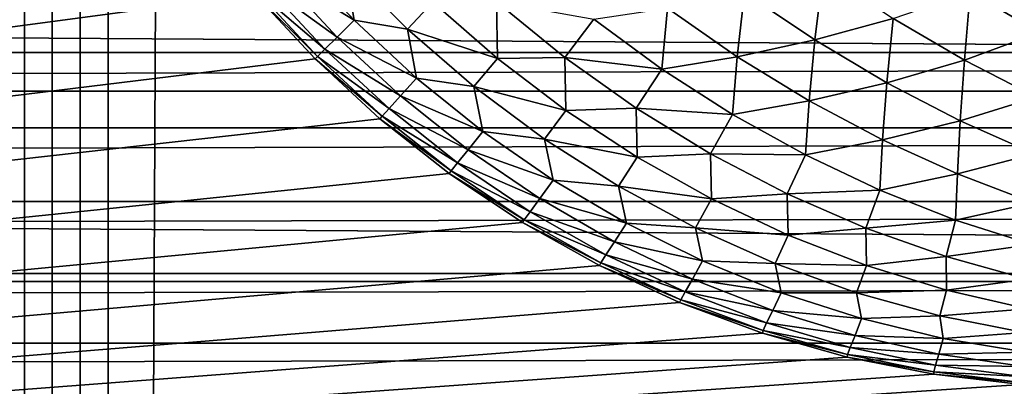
# Model space of a CAD drawing. Extents: x -226 to 226, y -900 to 900.
# Tile 157 of 256: x 89.069 to 91.085, y -878.996 to -878.246. Entities that reach past the tile are written whole.
import ezdxf

# ---------------------------------------------------------------- set-up
doc = ezdxf.new("R2010")
doc.units = 0
doc.header["$LTSCALE"] = 65.185185
for name, color, linetype in [('117', 7, 'CONTINUOUS'), ('130', 7, 'CONTINUOUS'), ('131', 7, 'CONTINUOUS'), ('246', 7, 'CONTINUOUS'), ('254', 7, 'CONTINUOUS'), ('296', 7, 'CONTINUOUS'), ('306', 7, 'CONTINUOUS')]:
    doc.layers.add(name, color=color, linetype=linetype)

msp = doc.modelspace()

# ---------------------------------------------------------------- linework, layer by layer
at = {"layer": '117', "color": 7, "linetype": 'CONTINUOUS'}
for points in [[(89.1126, -877.4107), (76, -880), (89.0635, -877.2369), (89.1126, -877.4107)], [(89.1751, -877.5802), (76, -880), (89.1126, -877.4107), (89.1751, -877.5802)], [(89.2507, -877.7442), (76, -880), (89.1751, -877.5802), (89.2507, -877.7442)], [(89.3389, -877.9017), (76, -880), (89.2507, -877.7442), (89.3389, -877.9017)], [(89.4393, -878.0519), (76, -880), (89.3389, -877.9017), (89.4393, -878.0519)], [(89.5511, -878.1937), (76, -880), (89.4393, -878.0519), (89.5511, -878.1937)], [(89.6737, -878.3263), (76, -880), (89.5511, -878.1937), (89.6737, -878.3263)], [(89.8063, -878.4489), (76, -880), (89.6737, -878.3263), (89.8063, -878.4489)], [(89.9481, -878.5607), (76, -880), (89.8063, -878.4489), (89.9481, -878.5607)], [(90.0983, -878.6611), (76, -880), (89.9481, -878.5607), (90.0983, -878.6611)], [(90.2558, -878.7493), (76, -880), (90.0983, -878.6611), (90.2558, -878.7493)], [(90.4198, -878.8249), (76, -880), (90.2558, -878.7493), (90.4198, -878.8249)], [(90.5893, -878.8874), (76, -880), (90.4198, -878.8249), (90.5893, -878.8874)], [(90.7631, -878.9365), (76, -880), (90.5893, -878.8874), (90.7631, -878.9365)], [(90.9402, -878.9717), (76, -880), (90.7631, -878.9365), (90.9402, -878.9717)], [(91.1195, -878.9929), (76, -880), (90.9402, -878.9717), (91.1195, -878.9929)], [(91.3, -879), (76, -880), (91.1195, -878.9929), (91.3, -879)]]:
    msp.add_3dface(points, dxfattribs=at)
at = {"layer": '130', "color": 7, "linetype": 'CONTINUOUS'}
for points in [[(88.8092, -900, 2.0432), (89.25, 0, 1.9), (88.5, 0, 2.65), (88.8092, -900, 2.0432)], [(88.8581, -900, 2.0105), (89.25, 0, 1.9), (88.8092, -900, 2.0432), (88.8581, -900, 2.0105)], [(88.9095, -900, 1.9817), (89.25, 0, 1.9), (88.8581, -900, 2.0105), (88.9095, -900, 1.9817)], [(88.963, -900, 1.9571), (89.25, 0, 1.9), (88.9095, -900, 1.9817), (88.963, -900, 1.9571)], [(89.0182, -900, 1.9367), (89.25, 0, 1.9), (88.963, -900, 1.9571), (89.0182, -900, 1.9367)], [(89.0749, -900, 1.9207), (89.25, 0, 1.9), (89.0182, -900, 1.9367), (89.0749, -900, 1.9207)], [(89.1327, -900, 1.9092), (89.25, 0, 1.9), (89.0749, -900, 1.9207), (89.1327, -900, 1.9092)], [(89.1912, -900, 1.9023), (89.25, 0, 1.9), (89.1327, -900, 1.9092), (89.1912, -900, 1.9023)], [(89.25, -900, 1.9), (89.25, 0, 1.9), (89.1912, -900, 1.9023), (89.25, -900, 1.9)]]:
    msp.add_3dface(points, dxfattribs=at)
at = {"layer": '131', "color": 7, "linetype": 'CONTINUOUS'}
for points in [[(89.25, -900, 1.9), (93.25, -900, 1.9), (93.25, 0, 1.9), (89.25, -900, 1.9)], [(89.25, 0, 1.9), (89.25, -900, 1.9), (93.25, 0, 1.9), (89.25, 0, 1.9)]]:
    msp.add_3dface(points, dxfattribs=at)
at = {"layer": '246', "color": 7, "linetype": 'CONTINUOUS'}
for points in [[(75.5, -878, -32.8), (106, -878.3923, -32.7846), (45, -878, -32.8), (75.5, -878, -32.8)], [(45, -878, -32.8), (106, -878.3923, -32.7846), (45, -878.3923, -32.7846), (45, -878, -32.8)], [(106, -878, -32.8), (106, -878.3923, -32.7846), (75.5, -878, -32.8), (106, -878, -32.8)], [(106, -878.3923, -32.7846), (106, -878.7822, -32.7384), (45, -878.3923, -32.7846), (106, -878.3923, -32.7846)], [(45, -878.3923, -32.7846), (106, -878.7822, -32.7384), (45, -878.7822, -32.7384), (45, -878.3923, -32.7846)], [(106, -878.7822, -32.7384), (106, -879.1672, -32.6618), (45, -878.7822, -32.7384), (106, -878.7822, -32.7384)], [(45, -878.7822, -32.7384), (106, -879.1672, -32.6618), (45, -879.1672, -32.6618), (45, -878.7822, -32.7384)]]:
    msp.add_3dface(points, dxfattribs=at)
at = {"layer": '254', "color": 7, "linetype": 'CONTINUOUS'}
for points in [[(45, -878.1569, -29.7938), (45, -878.3129, -29.7754), (106, -878.1569, -29.7938), (45, -878.1569, -29.7938)], [(106, -878.1569, -29.7938), (45, -878.3129, -29.7754), (106, -878.3129, -29.7754), (106, -878.1569, -29.7938)], [(45, -878.3129, -29.7754), (45, -878.4669, -29.7447), (106, -878.3129, -29.7754), (45, -878.3129, -29.7754)], [(106, -878.3129, -29.7754), (45, -878.4669, -29.7447), (106, -878.4669, -29.7447), (106, -878.3129, -29.7754)], [(45, -878.4669, -29.7447), (45, -878.618, -29.7021), (106, -878.4669, -29.7447), (45, -878.4669, -29.7447)], [(106, -878.4669, -29.7447), (45, -878.618, -29.7021), (106, -878.618, -29.7021), (106, -878.4669, -29.7447)], [(45, -878.618, -29.7021), (45, -878.7654, -29.6478), (106, -878.618, -29.7021), (45, -878.618, -29.7021)], [(106, -878.618, -29.7021), (45, -878.7654, -29.6478), (106, -878.7654, -29.6478), (106, -878.618, -29.7021)], [(45, -878.7654, -29.6478), (45, -878.908, -29.582), (106, -878.7654, -29.6478), (45, -878.7654, -29.6478)], [(106, -878.7654, -29.6478), (45, -878.908, -29.582), (106, -878.908, -29.582), (106, -878.7654, -29.6478)], [(45, -878.908, -29.582), (45, -879.045, -29.5053), (106, -878.908, -29.582), (45, -878.908, -29.582)], [(106, -878.908, -29.582), (45, -879.045, -29.5053), (106, -879.045, -29.5053), (106, -878.908, -29.582)]]:
    msp.add_3dface(points, dxfattribs=at)
at = {"layer": '296', "color": 7, "linetype": 'CONTINUOUS'}
for points in [[(89.6737, -878.3263), (89.5511, -878.1937), (89.6737, -878.3263, -22.7), (89.6737, -878.3263)], [(89.6737, -878.3263, -22.7), (89.5511, -878.1937), (89.5511, -878.1937, -22.7), (89.6737, -878.3263, -22.7)], [(89.8063, -878.4489), (89.6737, -878.3263), (89.8063, -878.4489, -22.7), (89.8063, -878.4489)], [(89.8063, -878.4489, -22.7), (89.6737, -878.3263), (89.6737, -878.3263, -22.7), (89.8063, -878.4489, -22.7)], [(89.9481, -878.5607), (89.8063, -878.4489), (89.9481, -878.5607, -22.7), (89.9481, -878.5607)], [(89.9481, -878.5607, -22.7), (89.8063, -878.4489), (89.8063, -878.4489, -22.7), (89.9481, -878.5607, -22.7)], [(90.0983, -878.6611), (89.9481, -878.5607), (90.0983, -878.6611, -22.7), (90.0983, -878.6611)], [(90.0983, -878.6611, -22.7), (89.9481, -878.5607), (89.9481, -878.5607, -22.7), (90.0983, -878.6611, -22.7)], [(90.2558, -878.7493), (90.0983, -878.6611), (90.2558, -878.7493, -22.7), (90.2558, -878.7493)], [(90.2558, -878.7493, -22.7), (90.0983, -878.6611), (90.0983, -878.6611, -22.7), (90.2558, -878.7493, -22.7)], [(90.4198, -878.8249), (90.2558, -878.7493), (90.4198, -878.8249, -22.7), (90.4198, -878.8249)], [(90.4198, -878.8249, -22.7), (90.2558, -878.7493), (90.2558, -878.7493, -22.7), (90.4198, -878.8249, -22.7)], [(90.5893, -878.8874), (90.4198, -878.8249), (90.5893, -878.8874, -22.7), (90.5893, -878.8874)], [(90.5893, -878.8874, -22.7), (90.4198, -878.8249), (90.4198, -878.8249, -22.7), (90.5893, -878.8874, -22.7)], [(90.7631, -878.9365), (90.5893, -878.8874), (90.7631, -878.9365, -22.7), (90.7631, -878.9365)], [(90.7631, -878.9365, -22.7), (90.5893, -878.8874), (90.5893, -878.8874, -22.7), (90.7631, -878.9365, -22.7)], [(90.9402, -878.9717), (90.7631, -878.9365), (90.9402, -878.9717, -22.7), (90.9402, -878.9717)], [(90.9402, -878.9717, -22.7), (90.7631, -878.9365), (90.7631, -878.9365, -22.7), (90.9402, -878.9717, -22.7)], [(91.1195, -878.9929), (90.9402, -878.9717), (91.1195, -878.9929, -22.7), (91.1195, -878.9929)], [(91.1195, -878.9929, -22.7), (90.9402, -878.9717), (90.9402, -878.9717, -22.7), (91.1195, -878.9929, -22.7)]]:
    msp.add_3dface(points, dxfattribs=at)
at = {"layer": '306', "color": 7, "linetype": 'CONTINUOUS'}
for points in [[(89.6344, -878.1187, -23.4092), (89.7534, -878.2466, -23.4113), (89.5981, -878.1514, -23.2357), (89.6344, -878.1187, -23.4092)], [(89.6344, -878.1187, -23.4092), (89.735, -878.1374, -23.5802), (89.7534, -878.2466, -23.4113), (89.6344, -878.1187, -23.4092)], [(89.735, -878.1374, -23.5802), (89.9145, -878.2099, -23.7442), (89.8626, -878.265, -23.5802), (89.735, -878.1374, -23.5802)], [(89.735, -878.1374, -23.5802), (89.8626, -878.265, -23.5802), (89.7534, -878.2466, -23.4113), (89.735, -878.1374, -23.5802)], [(91.0146, -878.1887, -24.4298), (91.1642, -878.1226, -24.5021), (91.1566, -878.2721, -24.3727), (91.0146, -878.1887, -24.4298)], [(89.5981, -878.1514, -23.2357), (89.7187, -878.2813, -23.2373), (89.5721, -878.175, -23.0589), (89.5981, -878.1514, -23.2357)], [(89.5981, -878.1514, -23.2357), (89.7534, -878.2466, -23.4113), (89.7187, -878.2813, -23.2373), (89.5981, -878.1514, -23.2357)], [(90.5529, -878.1904, -24.2844), (90.7138, -878.1488, -24.3874), (90.6968, -878.2874, -24.2512), (90.5529, -878.1904, -24.2844)], [(90.7138, -878.1488, -24.3874), (90.8571, -878.2432, -24.3469), (90.6968, -878.2874, -24.2512), (90.7138, -878.1488, -24.3874)], [(89.5564, -878.1891, -22.8799), (89.5721, -878.175, -23.0589), (89.6937, -878.3063, -23.06), (89.5564, -878.1891, -22.8799)], [(89.5721, -878.175, -23.0589), (89.7187, -878.2813, -23.2373), (89.6937, -878.3063, -23.06), (89.5721, -878.175, -23.0589)], [(89.6787, -878.3213, -22.8805), (89.5511, -878.1937, -22.7), (89.5564, -878.1891, -22.8799), (89.6787, -878.3213, -22.8805)], [(89.6737, -878.3263, -22.7), (89.5511, -878.1937, -22.7), (89.6787, -878.3213, -22.8805), (89.6737, -878.3263, -22.7)], [(89.6787, -878.3213, -22.8805), (89.5564, -878.1891, -22.8799), (89.6937, -878.3063, -23.06), (89.6787, -878.3213, -22.8805)], [(90.3954, -878.2224, -24.1676), (90.5529, -878.1904, -24.2844), (90.5378, -878.322, -24.1417), (90.3954, -878.2224, -24.1676)], [(90.5529, -878.1904, -24.2844), (90.6968, -878.2874, -24.2512), (90.5378, -878.322, -24.1417), (90.5529, -878.1904, -24.2844)], [(90.8571, -878.2432, -24.3469), (91.0146, -878.1887, -24.4298), (91.0031, -878.3286, -24.2967), (90.8571, -878.2432, -24.3469)], [(91.0146, -878.1887, -24.4298), (91.1566, -878.2721, -24.3727), (91.0031, -878.3286, -24.2967), (91.0146, -878.1887, -24.4298)], [(89.9145, -878.2099, -23.7442), (90.047, -878.3255, -23.7381), (89.8626, -878.265, -23.5802), (89.9145, -878.2099, -23.7442)], [(89.9145, -878.2099, -23.7442), (90.0453, -878.2094, -23.899), (90.047, -878.3255, -23.7381), (89.9145, -878.2099, -23.7442)], [(90.0453, -878.2094, -23.899), (90.2446, -878.245, -24.0375), (90.1846, -878.3232, -23.8879), (90.0453, -878.2094, -23.899)], [(90.0453, -878.2094, -23.899), (90.1846, -878.3232, -23.8879), (90.047, -878.3255, -23.7381), (90.0453, -878.2094, -23.899)], [(90.2446, -878.245, -24.0375), (90.3954, -878.2224, -24.1676), (90.3838, -878.347, -24.0183), (90.2446, -878.245, -24.0375)], [(90.3954, -878.2224, -24.1676), (90.5378, -878.322, -24.1417), (90.3838, -878.347, -24.0183), (90.3954, -878.2224, -24.1676)], [(89.7534, -878.2466, -23.4113), (89.8813, -878.3656, -23.4092), (89.7187, -878.2813, -23.2373), (89.7534, -878.2466, -23.4113)], [(89.7534, -878.2466, -23.4113), (89.8626, -878.265, -23.5802), (89.8813, -878.3656, -23.4092), (89.7534, -878.2466, -23.4113)], [(90.2446, -878.245, -24.0375), (90.3838, -878.347, -24.0183), (90.1846, -878.3232, -23.8879), (90.2446, -878.245, -24.0375)], [(90.6968, -878.2874, -24.2512), (90.8571, -878.2432, -24.3469), (90.8443, -878.375, -24.2088), (90.6968, -878.2874, -24.2512)], [(90.8571, -878.2432, -24.3469), (91.0031, -878.3286, -24.2967), (90.8443, -878.375, -24.2088), (90.8571, -878.2432, -24.3469)], [(89.8626, -878.265, -23.5802), (90.047, -878.3255, -23.7381), (89.9989, -878.3829, -23.5748), (89.8626, -878.265, -23.5802)], [(89.8626, -878.265, -23.5802), (89.9989, -878.3829, -23.5748), (89.8813, -878.3656, -23.4092), (89.8626, -878.265, -23.5802)], [(91.0031, -878.3286, -24.2967), (91.1566, -878.2721, -24.3727), (91.1507, -878.4044, -24.2371), (91.0031, -878.3286, -24.2967)], [(89.7187, -878.2813, -23.2373), (89.8486, -878.4019, -23.2357), (89.6937, -878.3063, -23.06), (89.7187, -878.2813, -23.2373)], [(89.7187, -878.2813, -23.2373), (89.8813, -878.3656, -23.4092), (89.8486, -878.4019, -23.2357), (89.7187, -878.2813, -23.2373)], [(90.5378, -878.322, -24.1417), (90.6968, -878.2874, -24.2512), (90.6848, -878.412, -24.1073), (90.5378, -878.322, -24.1417)], [(90.6968, -878.2874, -24.2512), (90.8443, -878.375, -24.2088), (90.6848, -878.412, -24.1073), (90.6968, -878.2874, -24.2512)], [(89.6787, -878.3213, -22.8805), (89.6937, -878.3063, -23.06), (89.825, -878.4279, -23.0589), (89.6787, -878.3213, -22.8805)], [(89.6937, -878.3063, -23.06), (89.8486, -878.4019, -23.2357), (89.825, -878.4279, -23.0589), (89.6937, -878.3063, -23.06)], [(89.8109, -878.4436, -22.8799), (89.6737, -878.3263, -22.7), (89.6787, -878.3213, -22.8805), (89.8109, -878.4436, -22.8799)], [(89.8063, -878.4489, -22.7), (89.6737, -878.3263, -22.7), (89.8109, -878.4436, -22.8799), (89.8063, -878.4489, -22.7)], [(89.8109, -878.4436, -22.8799), (89.6787, -878.3213, -22.8805), (89.825, -878.4279, -23.0589), (89.8109, -878.4436, -22.8799)], [(90.047, -878.3255, -23.7381), (90.1869, -878.4316, -23.7259), (89.9989, -878.3829, -23.5748), (90.047, -878.3255, -23.7381)], [(90.047, -878.3255, -23.7381), (90.1846, -878.3232, -23.8879), (90.1869, -878.4316, -23.7259), (90.047, -878.3255, -23.7381)], [(90.1846, -878.3232, -23.8879), (90.3838, -878.347, -24.0183), (90.3307, -878.427, -23.8696), (90.1846, -878.3232, -23.8879)], [(90.1846, -878.3232, -23.8879), (90.3307, -878.427, -23.8696), (90.1869, -878.4316, -23.7259), (90.1846, -878.3232, -23.8879)], [(90.3838, -878.347, -24.0183), (90.5378, -878.322, -24.1417), (90.5284, -878.4396, -23.9916), (90.3838, -878.347, -24.0183)], [(90.5378, -878.322, -24.1417), (90.6848, -878.412, -24.1073), (90.5284, -878.4396, -23.9916), (90.5378, -878.322, -24.1417)], [(90.8443, -878.375, -24.2088), (91.0031, -878.3286, -24.2967), (90.9944, -878.4528, -24.1575), (90.8443, -878.375, -24.2088)], [(91.0031, -878.3286, -24.2967), (91.1507, -878.4044, -24.2371), (90.9944, -878.4528, -24.1575), (91.0031, -878.3286, -24.2967)], [(90.3838, -878.347, -24.0183), (90.5284, -878.4396, -23.9916), (90.3307, -878.427, -23.8696), (90.3838, -878.347, -24.0183)], [(89.8813, -878.3656, -23.4092), (90.0174, -878.475, -23.4031), (89.8486, -878.4019, -23.2357), (89.8813, -878.3656, -23.4092)], [(89.8813, -878.3656, -23.4092), (89.9989, -878.3829, -23.5748), (90.0174, -878.475, -23.4031), (89.8813, -878.3656, -23.4092)], [(90.6848, -878.412, -24.1073), (90.8443, -878.375, -24.2088), (90.8353, -878.4921, -24.0647), (90.6848, -878.412, -24.1073)], [(90.8443, -878.375, -24.2088), (90.9944, -878.4528, -24.1575), (90.8353, -878.4921, -24.0647), (90.8443, -878.375, -24.2088)], [(89.9989, -878.3829, -23.5748), (90.1869, -878.4316, -23.7259), (90.1433, -878.4904, -23.564), (89.9989, -878.3829, -23.5748)], [(89.9989, -878.3829, -23.5748), (90.1433, -878.4904, -23.564), (90.0174, -878.475, -23.4031), (89.9989, -878.3829, -23.5748)], [(89.8486, -878.4019, -23.2357), (89.9872, -878.5124, -23.2309), (89.825, -878.4279, -23.0589), (89.8486, -878.4019, -23.2357)], [(89.8486, -878.4019, -23.2357), (90.0174, -878.475, -23.4031), (89.9872, -878.5124, -23.2309), (89.8486, -878.4019, -23.2357)], [(90.5284, -878.4396, -23.9916), (90.6848, -878.412, -24.1073), (90.6773, -878.5223, -23.9576), (90.5284, -878.4396, -23.9916)], [(90.6848, -878.412, -24.1073), (90.8353, -878.4921, -24.0647), (90.6773, -878.5223, -23.9576), (90.6848, -878.412, -24.1073)], [(90.9944, -878.4528, -24.1575), (91.1507, -878.4044, -24.2371), (91.1464, -878.5202, -24.0976), (90.9944, -878.4528, -24.1575)], [(89.8109, -878.4436, -22.8799), (89.825, -878.4279, -23.0589), (89.9653, -878.5391, -23.0556), (89.8109, -878.4436, -22.8799)], [(89.825, -878.4279, -23.0589), (89.9872, -878.5124, -23.2309), (89.9653, -878.5391, -23.0556), (89.825, -878.4279, -23.0589)], [(90.1869, -878.4316, -23.7259), (90.3333, -878.5275, -23.7077), (90.1433, -878.4904, -23.564), (90.1869, -878.4316, -23.7259)], [(90.1869, -878.4316, -23.7259), (90.3307, -878.427, -23.8696), (90.3333, -878.5275, -23.7077), (90.1869, -878.4316, -23.7259)], [(90.3307, -878.427, -23.8696), (90.5284, -878.4396, -23.9916), (90.4828, -878.5203, -23.8441), (90.3307, -878.427, -23.8696)], [(90.3307, -878.427, -23.8696), (90.4828, -878.5203, -23.8441), (90.3333, -878.5275, -23.7077), (90.3307, -878.427, -23.8696)], [(90.5284, -878.4396, -23.9916), (90.6773, -878.5223, -23.9576), (90.4828, -878.5203, -23.8441), (90.5284, -878.4396, -23.9916)], [(89.9522, -878.5552, -22.8782), (89.8063, -878.4489, -22.7), (89.8109, -878.4436, -22.8799), (89.9522, -878.5552, -22.8782)], [(89.9481, -878.5607, -22.7), (89.8063, -878.4489, -22.7), (89.9522, -878.5552, -22.8782), (89.9481, -878.5607, -22.7)], [(89.9522, -878.5552, -22.8782), (89.8109, -878.4436, -22.8799), (89.9653, -878.5391, -23.0556), (89.9522, -878.5552, -22.8782)], [(90.8353, -878.4921, -24.0647), (90.9944, -878.4528, -24.1575), (90.9886, -878.5617, -24.0141), (90.8353, -878.4921, -24.0647)], [(90.9944, -878.4528, -24.1575), (91.1464, -878.5202, -24.0976), (90.9886, -878.5617, -24.0141), (90.9944, -878.4528, -24.1575)], [(90.0174, -878.475, -23.4031), (90.161, -878.5742, -23.3928), (89.9872, -878.5124, -23.2309), (90.0174, -878.475, -23.4031)], [(90.0174, -878.475, -23.4031), (90.1433, -878.4904, -23.564), (90.161, -878.5742, -23.3928), (90.0174, -878.475, -23.4031)], [(90.1433, -878.4904, -23.564), (90.3333, -878.5275, -23.7077), (90.2947, -878.587, -23.5479), (90.1433, -878.4904, -23.564)], [(90.1433, -878.4904, -23.564), (90.2947, -878.587, -23.5479), (90.161, -878.5742, -23.3928), (90.1433, -878.4904, -23.564)], [(90.6773, -878.5223, -23.9576), (90.8353, -878.4921, -24.0647), (90.8298, -878.5946, -23.9163), (90.6773, -878.5223, -23.9576)], [(90.8353, -878.4921, -24.0647), (90.9886, -878.5617, -24.0141), (90.8298, -878.5946, -23.9163), (90.8353, -878.4921, -24.0647)], [(89.9872, -878.5124, -23.2309), (90.1336, -878.6121, -23.223), (89.9653, -878.5391, -23.0556), (89.9872, -878.5124, -23.2309)], [(89.9872, -878.5124, -23.2309), (90.161, -878.5742, -23.3928), (90.1336, -878.6121, -23.223), (89.9872, -878.5124, -23.2309)], [(90.3333, -878.5275, -23.7077), (90.4828, -878.5203, -23.8441), (90.4853, -878.6128, -23.6836), (90.3333, -878.5275, -23.7077)], [(90.4828, -878.5203, -23.8441), (90.6773, -878.5223, -23.9576), (90.6399, -878.6023, -23.8115), (90.4828, -878.5203, -23.8441)], [(90.4828, -878.5203, -23.8441), (90.6399, -878.6023, -23.8115), (90.4853, -878.6128, -23.6836), (90.4828, -878.5203, -23.8441)], [(90.9886, -878.5617, -24.0141), (91.1464, -878.5202, -24.0976), (91.1436, -878.6205, -23.9559), (90.9886, -878.5617, -24.0141)], [(89.9522, -878.5552, -22.8782), (89.9653, -878.5391, -23.0556), (90.1137, -878.6391, -23.0502), (89.9522, -878.5552, -22.8782)], [(89.9653, -878.5391, -23.0556), (90.1336, -878.6121, -23.223), (90.1137, -878.6391, -23.0502), (89.9653, -878.5391, -23.0556)], [(90.3333, -878.5275, -23.7077), (90.4853, -878.6128, -23.6836), (90.2947, -878.587, -23.5479), (90.3333, -878.5275, -23.7077)], [(90.6773, -878.5223, -23.9576), (90.8298, -878.5946, -23.9163), (90.6399, -878.6023, -23.8115), (90.6773, -878.5223, -23.9576)], [(90.1018, -878.6554, -22.8755), (89.9481, -878.5607, -22.7), (89.9522, -878.5552, -22.8782), (90.1018, -878.6554, -22.8755)], [(90.0983, -878.6611, -22.7), (89.9481, -878.5607, -22.7), (90.1018, -878.6554, -22.8755), (90.0983, -878.6611, -22.7)], [(90.1018, -878.6554, -22.8755), (89.9522, -878.5552, -22.8782), (90.1137, -878.6391, -23.0502), (90.1018, -878.6554, -22.8755)], [(90.161, -878.5742, -23.3928), (90.3111, -878.6625, -23.3786), (90.1336, -878.6121, -23.223), (90.161, -878.5742, -23.3928)], [(90.161, -878.5742, -23.3928), (90.2947, -878.587, -23.5479), (90.3111, -878.6625, -23.3786), (90.161, -878.5742, -23.3928)], [(90.8298, -878.5946, -23.9163), (90.9886, -878.5617, -24.0141), (90.9849, -878.6561, -23.8681), (90.8298, -878.5946, -23.9163)], [(90.9886, -878.5617, -24.0141), (91.1436, -878.6205, -23.9559), (90.9849, -878.6561, -23.8681), (90.9886, -878.5617, -24.0141)], [(90.2947, -878.587, -23.5479), (90.4853, -878.6128, -23.6836), (90.4524, -878.6719, -23.5265), (90.2947, -878.587, -23.5479)], [(90.2947, -878.587, -23.5479), (90.4524, -878.6719, -23.5265), (90.3111, -878.6625, -23.3786), (90.2947, -878.587, -23.5479)], [(90.6399, -878.6023, -23.8115), (90.8298, -878.5946, -23.9163), (90.8011, -878.6727, -23.7721), (90.6399, -878.6023, -23.8115)], [(90.8298, -878.5946, -23.9163), (90.9849, -878.6561, -23.8681), (90.8011, -878.6727, -23.7721), (90.8298, -878.5946, -23.9163)], [(90.1336, -878.6121, -23.223), (90.2869, -878.7004, -23.2119), (90.1137, -878.6391, -23.0502), (90.1336, -878.6121, -23.223)], [(90.1336, -878.6121, -23.223), (90.3111, -878.6625, -23.3786), (90.2869, -878.7004, -23.2119), (90.1336, -878.6121, -23.223)], [(90.4853, -878.6128, -23.6836), (90.6421, -878.6868, -23.6538), (90.4524, -878.6719, -23.5265), (90.4853, -878.6128, -23.6836)], [(90.4853, -878.6128, -23.6836), (90.6399, -878.6023, -23.8115), (90.6421, -878.6868, -23.6538), (90.4853, -878.6128, -23.6836)], [(90.6399, -878.6023, -23.8115), (90.8011, -878.6727, -23.7721), (90.6421, -878.6868, -23.6538), (90.6399, -878.6023, -23.8115)], [(90.9849, -878.6561, -23.8681), (91.1436, -878.6205, -23.9559), (91.1419, -878.7064, -23.8133), (90.9849, -878.6561, -23.8681)], [(90.1018, -878.6554, -22.8755), (90.1137, -878.6391, -23.0502), (90.2692, -878.7273, -23.0427), (90.1018, -878.6554, -22.8755)], [(90.1137, -878.6391, -23.0502), (90.2869, -878.7004, -23.2119), (90.2692, -878.7273, -23.0427), (90.1137, -878.6391, -23.0502)], [(90.2588, -878.7436, -22.8717), (90.0983, -878.6611, -22.7), (90.1018, -878.6554, -22.8755), (90.2588, -878.7436, -22.8717)], [(90.2558, -878.7493, -22.7), (90.0983, -878.6611, -22.7), (90.2588, -878.7436, -22.8717), (90.2558, -878.7493, -22.7)], [(90.2588, -878.7436, -22.8717), (90.1018, -878.6554, -22.8755), (90.2692, -878.7273, -23.0427), (90.2588, -878.7436, -22.8717)], [(90.8011, -878.6727, -23.7721), (90.9849, -878.6561, -23.8681), (90.9653, -878.731, -23.7262), (90.8011, -878.6727, -23.7721)], [(90.9849, -878.6561, -23.8681), (91.1419, -878.7064, -23.8133), (90.9653, -878.731, -23.7262), (90.9849, -878.6561, -23.8681)], [(90.3111, -878.6625, -23.3786), (90.4669, -878.7395, -23.3605), (90.2869, -878.7004, -23.2119), (90.3111, -878.6625, -23.3786)], [(90.3111, -878.6625, -23.3786), (90.4524, -878.6719, -23.5265), (90.4669, -878.7395, -23.3605), (90.3111, -878.6625, -23.3786)], [(90.4524, -878.6719, -23.5265), (90.6421, -878.6868, -23.6538), (90.6153, -878.7447, -23.5002), (90.4524, -878.6719, -23.5265)], [(90.4524, -878.6719, -23.5265), (90.6153, -878.7447, -23.5002), (90.4669, -878.7395, -23.3605), (90.4524, -878.6719, -23.5265)], [(90.6421, -878.6868, -23.6538), (90.8011, -878.6727, -23.7721), (90.8028, -878.7492, -23.6184), (90.6421, -878.6868, -23.6538)], [(90.8011, -878.6727, -23.7721), (90.9653, -878.731, -23.7262), (90.8028, -878.7492, -23.6184), (90.8011, -878.6727, -23.7721)], [(90.2869, -878.7004, -23.2119), (90.4462, -878.7768, -23.1978), (90.2692, -878.7273, -23.0427), (90.2869, -878.7004, -23.2119)], [(90.2869, -878.7004, -23.2119), (90.4669, -878.7395, -23.3605), (90.4462, -878.7768, -23.1978), (90.2869, -878.7004, -23.2119)], [(90.6421, -878.6868, -23.6538), (90.8028, -878.7492, -23.6184), (90.6153, -878.7447, -23.5002), (90.6421, -878.6868, -23.6538)], [(90.9653, -878.731, -23.7262), (91.1419, -878.7064, -23.8133), (91.1316, -878.7768, -23.6739), (90.9653, -878.731, -23.7262)], [(90.2588, -878.7436, -22.8717), (90.2692, -878.7273, -23.0427), (90.431, -878.8033, -23.0331), (90.2588, -878.7436, -22.8717)], [(90.2692, -878.7273, -23.0427), (90.4462, -878.7768, -23.1978), (90.431, -878.8033, -23.0331), (90.2692, -878.7273, -23.0427)], [(90.4669, -878.7395, -23.3605), (90.6275, -878.8048, -23.3386), (90.4462, -878.7768, -23.1978), (90.4669, -878.7395, -23.3605)], [(90.4669, -878.7395, -23.3605), (90.6153, -878.7447, -23.5002), (90.6275, -878.8048, -23.3386), (90.4669, -878.7395, -23.3605)], [(90.8028, -878.7492, -23.6184), (90.9653, -878.731, -23.7262), (90.9664, -878.7997, -23.5775), (90.8028, -878.7492, -23.6184)], [(90.9653, -878.731, -23.7262), (91.1316, -878.7768, -23.6739), (90.9664, -878.7997, -23.5775), (90.9653, -878.731, -23.7262)], [(90.4221, -878.8193, -22.8668), (90.2558, -878.7493, -22.7), (90.2588, -878.7436, -22.8717), (90.4221, -878.8193, -22.8668)], [(90.4198, -878.8249, -22.7), (90.2558, -878.7493, -22.7), (90.4221, -878.8193, -22.8668), (90.4198, -878.8249, -22.7)], [(90.4221, -878.8193, -22.8668), (90.2588, -878.7436, -22.8717), (90.431, -878.8033, -23.0331), (90.4221, -878.8193, -22.8668)], [(90.6153, -878.7447, -23.5002), (90.8028, -878.7492, -23.6184), (90.7823, -878.805, -23.4688), (90.6153, -878.7447, -23.5002)], [(90.6153, -878.7447, -23.5002), (90.7823, -878.805, -23.4688), (90.6275, -878.8048, -23.3386), (90.6153, -878.7447, -23.5002)], [(90.8028, -878.7492, -23.6184), (90.9664, -878.7997, -23.5775), (90.7823, -878.805, -23.4688), (90.8028, -878.7492, -23.6184)], [(90.4462, -878.7768, -23.1978), (90.6106, -878.8409, -23.1808), (90.431, -878.8033, -23.0331), (90.4462, -878.7768, -23.1978)], [(90.4462, -878.7768, -23.1978), (90.6275, -878.8048, -23.3386), (90.6106, -878.8409, -23.1808), (90.4462, -878.7768, -23.1978)], [(90.9664, -878.7997, -23.5775), (91.1316, -878.7768, -23.6739), (91.1319, -878.8378, -23.5316), (90.9664, -878.7997, -23.5775)], [(90.7823, -878.805, -23.4688), (90.9664, -878.7997, -23.5775), (90.9526, -878.8523, -23.4328), (90.7823, -878.805, -23.4688)], [(90.9664, -878.7997, -23.5775), (91.1319, -878.8378, -23.5316), (90.9526, -878.8523, -23.4328), (90.9664, -878.7997, -23.5775)], [(90.5909, -878.882, -22.8609), (90.4198, -878.8249, -22.7), (90.4221, -878.8193, -22.8668), (90.5909, -878.882, -22.8609)], [(90.4221, -878.8193, -22.8668), (90.431, -878.8033, -23.0331), (90.598, -878.8666, -23.0214), (90.4221, -878.8193, -22.8668)], [(90.5909, -878.882, -22.8609), (90.4221, -878.8193, -22.8668), (90.598, -878.8666, -23.0214), (90.5909, -878.882, -22.8609)], [(90.431, -878.8033, -23.0331), (90.6106, -878.8409, -23.1808), (90.598, -878.8666, -23.0214), (90.431, -878.8033, -23.0331)], [(90.6275, -878.8048, -23.3386), (90.792, -878.8578, -23.313), (90.6106, -878.8409, -23.1808), (90.6275, -878.8048, -23.3386)], [(90.6275, -878.8048, -23.3386), (90.7823, -878.805, -23.4688), (90.792, -878.8578, -23.313), (90.6275, -878.8048, -23.3386)], [(90.7823, -878.805, -23.4688), (90.9526, -878.8523, -23.4328), (90.792, -878.8578, -23.313), (90.7823, -878.805, -23.4688)], [(90.5893, -878.8874, -22.7), (90.4198, -878.8249, -22.7), (90.5909, -878.882, -22.8609), (90.5893, -878.8874, -22.7)], [(90.6106, -878.8409, -23.1808), (90.7792, -878.8923, -23.1609), (90.598, -878.8666, -23.0214), (90.6106, -878.8409, -23.1808)], [(90.6106, -878.8409, -23.1808), (90.792, -878.8578, -23.313), (90.7792, -878.8923, -23.1609), (90.6106, -878.8409, -23.1808)], [(90.9526, -878.8523, -23.4328), (91.1319, -878.8378, -23.5316), (91.125, -878.8864, -23.3923), (90.9526, -878.8523, -23.4328)], [(90.792, -878.8578, -23.313), (90.9595, -878.8985, -23.2838), (90.7792, -878.8923, -23.1609), (90.792, -878.8578, -23.313)], [(90.792, -878.8578, -23.313), (90.9526, -878.8523, -23.4328), (90.9595, -878.8985, -23.2838), (90.792, -878.8578, -23.313)], [(90.9526, -878.8523, -23.4328), (91.125, -878.8864, -23.3923), (90.9595, -878.8985, -23.2838), (90.9526, -878.8523, -23.4328)], [(90.7639, -878.9313, -22.854), (90.5893, -878.8874, -22.7), (90.5909, -878.882, -22.8609), (90.7639, -878.9313, -22.854)], [(90.5909, -878.882, -22.8609), (90.598, -878.8666, -23.0214), (90.7693, -878.9167, -23.0078), (90.5909, -878.882, -22.8609)], [(90.7639, -878.9313, -22.854), (90.5909, -878.882, -22.8609), (90.7693, -878.9167, -23.0078), (90.7639, -878.9313, -22.854)], [(90.598, -878.8666, -23.0214), (90.7792, -878.8923, -23.1609), (90.7693, -878.9167, -23.0078), (90.598, -878.8666, -23.0214)], [(90.7631, -878.9365, -22.7), (90.5893, -878.8874, -22.7), (90.7639, -878.9313, -22.854), (90.7631, -878.9365, -22.7)], [(90.7792, -878.8923, -23.1609), (90.9508, -878.9307, -23.1383), (90.7693, -878.9167, -23.0078), (90.7792, -878.8923, -23.1609)], [(90.7792, -878.8923, -23.1609), (90.9595, -878.8985, -23.2838), (90.9508, -878.9307, -23.1383), (90.7792, -878.8923, -23.1609)], [(90.9595, -878.8985, -23.2838), (91.1289, -878.9264, -23.2513), (90.9508, -878.9307, -23.1383), (90.9595, -878.8985, -23.2838)], [(90.9595, -878.8985, -23.2838), (91.125, -878.8864, -23.3923), (91.1289, -878.9264, -23.2513), (90.9595, -878.8985, -23.2838)], [(90.7639, -878.9313, -22.854), (90.7693, -878.9167, -23.0078), (90.9439, -878.9534, -22.9924), (90.7639, -878.9313, -22.854)], [(90.7693, -878.9167, -23.0078), (90.9508, -878.9307, -23.1383), (90.9439, -878.9534, -22.9924), (90.7693, -878.9167, -23.0078)], [(90.9403, -878.967, -22.8462), (90.7631, -878.9365, -22.7), (90.7639, -878.9313, -22.854), (90.9403, -878.967, -22.8462)], [(90.9402, -878.9717, -22.7), (90.7631, -878.9365, -22.7), (90.9403, -878.967, -22.8462), (90.9402, -878.9717, -22.7)], [(90.9403, -878.967, -22.8462), (90.7639, -878.9313, -22.854), (90.9439, -878.9534, -22.9924), (90.9403, -878.967, -22.8462)], [(90.9508, -878.9307, -23.1383), (91.1244, -878.9558, -23.113), (90.9439, -878.9534, -22.9924), (90.9508, -878.9307, -23.1383)], [(90.9508, -878.9307, -23.1383), (91.1289, -878.9264, -23.2513), (91.1244, -878.9558, -23.113), (90.9508, -878.9307, -23.1383)], [(90.9403, -878.967, -22.8462), (90.9439, -878.9534, -22.9924), (91.1205, -878.9764, -22.9752), (90.9403, -878.967, -22.8462)], [(90.9439, -878.9534, -22.9924), (91.1244, -878.9558, -23.113), (91.1205, -878.9764, -22.9752), (90.9439, -878.9534, -22.9924)], [(91.1189, -878.9887, -22.8374), (90.9402, -878.9717, -22.7), (90.9403, -878.967, -22.8462), (91.1189, -878.9887, -22.8374)], [(91.1195, -878.9929, -22.7), (90.9402, -878.9717, -22.7), (91.1189, -878.9887, -22.8374), (91.1195, -878.9929, -22.7)], [(91.1189, -878.9887, -22.8374), (90.9403, -878.967, -22.8462), (91.1205, -878.9764, -22.9752), (91.1189, -878.9887, -22.8374)]]:
    msp.add_3dface(points, dxfattribs=at)

doc.saveas('drawing.dxf')
